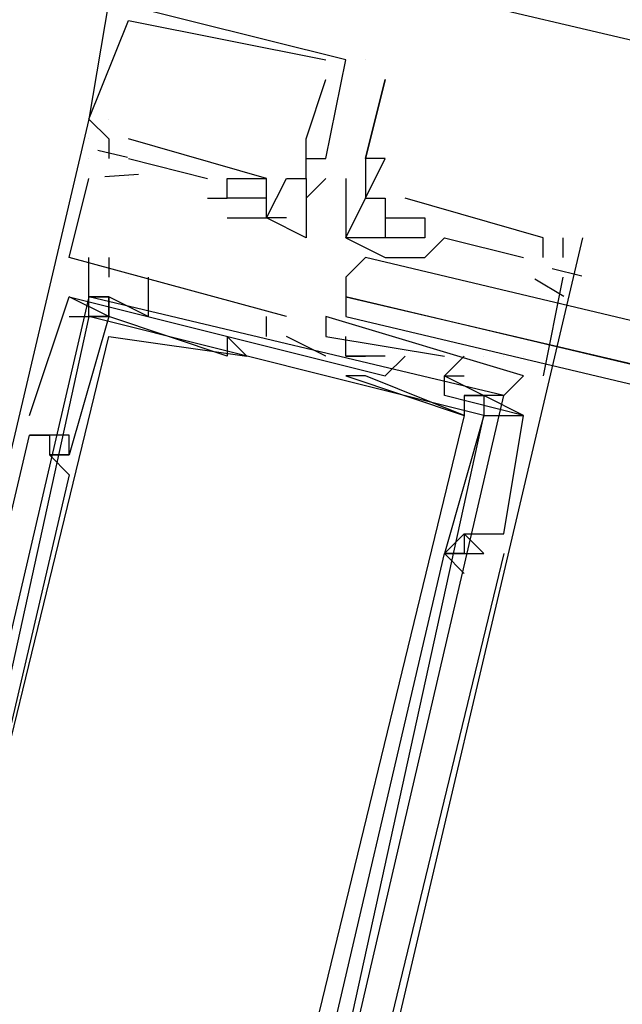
# Model space of a CAD drawing. Header units: feet. Extents: x -79 to 198, y -22 to 181.
# Tile 255 of 256: x 86.487 to 86.893, y 152.047 to 152.712. Entities that reach past the tile are written whole.
import ezdxf

# ---------------------------------------------------------------- set-up
doc = ezdxf.new("R2010")
doc.units = ezdxf.units.FT
doc.layers.add('A-LINEA', color=7, linetype='CONTINUOUS')

msp = doc.modelspace()

# ---------------------------------------------------------------- linework, layer by layer
at = {"layer": 'A-LINEA'}
for p, q in [((91.3067, 151.6578), (77.5733, 154.8978)), ((86.56, 152.7111), (86.56, 152.7111)), ((86.56, 152.7111), (86.56, 152.7111)), ((86.56, 152.7111), (86.56, 152.7111)), ((86.6933, 152.6844), (86.6933, 152.6844)), ((86.6933, 152.6844), (86.6933, 152.6844)), ((86.6933, 152.6844), (86.6933, 152.6844)), ((86.7067, 152.6844), (86.7067, 152.6844)), ((86.7067, 152.6844), (86.7067, 152.6844)), ((86.7067, 152.6844), (86.7067, 152.6844)), ((86.72, 152.6844), (86.72, 152.6844)), ((86.6933, 152.6711), (86.6933, 152.6711)), ((86.6933, 152.6711), (86.6933, 152.6711)), ((86.6933, 152.6711), (86.6933, 152.6711)), ((86.7333, 152.6711), (86.7333, 152.6711)), ((86.5333, 152.6444), (86.5333, 152.6444)), ((86.5333, 152.6444), (86.5333, 152.6444)), ((86.5333, 152.6444), (86.5333, 152.6444)), ((86.5333, 152.6444), (86.5333, 152.6444)), ((86.5333, 152.6444), (86.5333, 152.6444)), ((86.5333, 152.6444), (86.5333, 152.6444)), ((86.5333, 152.6444), (86.5333, 152.6444)), ((86.5333, 152.6444), (86.5333, 152.6444)), ((86.5333, 152.6444), (86.5333, 152.6444)), ((86.5467, 152.6444), (86.5467, 152.6444)), ((86.5467, 152.6444), (86.5467, 152.6444)), ((86.5467, 152.6444), (86.5467, 152.6444)), ((86.5467, 152.6444), (86.5467, 152.6444)), ((86.5467, 152.6444), (86.5467, 152.6444)), ((86.5467, 152.6444), (86.5467, 152.6444)), ((86.5333, 152.6311), (86.5333, 152.6311)), ((86.5333, 152.6311), (86.5333, 152.6311)), ((86.5333, 152.6311), (86.5333, 152.6311)), ((86.5333, 152.6311), (86.5333, 152.6311)), ((86.5333, 152.6311), (86.5333, 152.6311)), ((86.5333, 152.6311), (86.5333, 152.6311)), ((86.5333, 152.6311), (86.5333, 152.6311)), ((86.5333, 152.6311), (86.5333, 152.6311)), ((86.5333, 152.6311), (86.5333, 152.6311)), ((86.5467, 152.6311), (86.5467, 152.6311)), ((86.5467, 152.6311), (86.5467, 152.6311)), ((86.5467, 152.6311), (86.5467, 152.6311)), ((86.5467, 152.6311), (86.5467, 152.6311)), ((86.5467, 152.6311), (86.5467, 152.6311)), ((86.5467, 152.6311), (86.5467, 152.6311)), ((86.5467, 152.6311), (86.5467, 152.6311)), ((86.5467, 152.6311), (86.5467, 152.6311)), ((86.5467, 152.6311), (86.5467, 152.6311)), ((86.5467, 152.6311), (86.5467, 152.6311)), ((86.5467, 152.6311), (86.5467, 152.6311)), ((86.5467, 152.6311), (86.5467, 152.6311)), ((86.56, 152.6311), (86.56, 152.6311)), ((86.56, 152.6311), (86.56, 152.6311)), ((86.56, 152.6311), (86.56, 152.6311)), ((86.68, 152.6311), (86.68, 152.6311)), ((86.68, 152.6311), (86.68, 152.6311)), ((86.68, 152.6311), (86.68, 152.6311)), ((86.5333, 152.6178), (86.5333, 152.6178)), ((86.5333, 152.6178), (86.5333, 152.6178)), ((86.5333, 152.6178), (86.5333, 152.6178)), ((86.5394, 152.6235), (86.5594, 152.6187)), ((86.5394, 152.6235), (86.5594, 152.6187)), ((86.5394, 152.6235), (86.5594, 152.6187)), ((86.5467, 152.6178), (86.5467, 152.6178)), ((86.5467, 152.6178), (86.5467, 152.6178)), ((86.5467, 152.6178), (86.5467, 152.6178)), ((86.56, 152.6178), (86.6133, 152.6044)), ((86.56, 152.6178), (86.56, 152.6178)), ((86.56, 152.6178), (86.6133, 152.6044)), ((86.56, 152.6178), (86.56, 152.6178)), ((86.56, 152.6178), (86.6133, 152.6044)), ((86.56, 152.6178), (86.56, 152.6178)), ((86.68, 152.6178), (86.68, 152.6178)), ((86.68, 152.6178), (86.68, 152.6178)), ((86.68, 152.6178), (86.68, 152.6178)), ((86.68, 152.6178), (86.68, 152.6178)), ((86.68, 152.6178), (86.68, 152.6178)), ((86.68, 152.6178), (86.68, 152.6178)), ((86.6933, 152.6178), (86.6933, 152.6178)), ((86.6933, 152.6178), (86.6933, 152.6178)), ((86.6933, 152.6178), (86.6933, 152.6178)), ((86.6933, 152.6178), (86.6933, 152.6178)), ((86.6933, 152.6178), (86.6933, 152.6178)), ((86.6933, 152.6178), (86.6933, 152.6178)), ((86.72, 152.6178), (86.72, 152.6178)), ((86.72, 152.6178), (86.72, 152.6178)), ((86.72, 152.6178), (86.72, 152.6178)), ((86.7333, 152.6178), (86.7333, 152.6178)), ((86.5442, 152.6057), (86.5668, 152.6073)), ((86.5442, 152.6057), (86.5668, 152.6073)), ((86.5442, 152.6057), (86.5668, 152.6073)), ((86.5333, 152.6044), (86.5333, 152.6044)), ((86.5333, 152.6044), (86.5333, 152.6044)), ((86.5333, 152.6044), (86.5333, 152.6044)), ((86.56, 152.6044), (86.56, 152.6044)), ((86.56, 152.6044), (86.56, 152.6044)), ((86.56, 152.6044), (86.56, 152.6044)), ((86.6133, 152.6044), (86.6133, 152.6044)), ((86.6133, 152.6044), (86.6133, 152.6044)), ((86.6133, 152.6044), (86.6133, 152.6044)), ((86.6267, 152.6044), (86.6267, 152.6044)), ((86.6267, 152.6044), (86.6267, 152.6044)), ((86.6267, 152.6044), (86.6267, 152.6044)), ((86.64, 152.6044), (86.64, 152.6044)), ((86.64, 152.6044), (86.64, 152.6044)), ((86.64, 152.6044), (86.64, 152.6044)), ((86.6533, 152.6044), (86.6533, 152.6044)), ((86.6533, 152.6044), (86.6533, 152.6044)), ((86.6533, 152.6044), (86.6533, 152.6044)), ((86.6533, 152.6044), (86.6533, 152.6044)), ((86.6533, 152.6044), (86.6533, 152.6044)), ((86.6533, 152.6044), (86.6533, 152.6044)), ((86.6667, 152.6044), (86.6667, 152.6044)), ((86.6667, 152.6044), (86.6667, 152.6044)), ((86.6667, 152.6044), (86.6667, 152.6044)), ((86.6667, 152.6044), (86.6667, 152.6044)), ((86.6667, 152.6044), (86.6667, 152.6044)), ((86.6667, 152.6044), (86.6667, 152.6044)), ((86.68, 152.6044), (86.68, 152.6044)), ((86.68, 152.6044), (86.68, 152.6044)), ((86.68, 152.6044), (86.68, 152.6044)), ((86.68, 152.6044), (86.68, 152.6044)), ((86.68, 152.6044), (86.68, 152.6044)), ((86.68, 152.6044), (86.68, 152.6044)), ((86.68, 152.6044), (86.68, 152.6044)), ((86.68, 152.6044), (86.68, 152.6044)), ((86.68, 152.6044), (86.68, 152.6044)), ((86.6933, 152.6044), (86.6933, 152.6044)), ((86.6933, 152.6044), (86.6933, 152.6044)), ((86.6933, 152.6044), (86.6933, 152.6044)), ((86.7067, 152.6044), (86.7067, 152.6044)), ((86.72, 152.6044), (86.72, 152.6044)), ((86.72, 152.6044), (86.72, 152.6044)), ((86.72, 152.6044), (86.72, 152.6044)), ((86.72, 152.6044), (86.72, 152.6044)), ((86.6133, 152.5911), (86.6267, 152.5911)), ((86.6133, 152.5911), (86.6133, 152.5911)), ((86.6133, 152.5911), (86.6133, 152.5911)), ((86.6133, 152.5911), (86.6267, 152.5911)), ((86.6133, 152.5911), (86.6133, 152.5911)), ((86.6133, 152.5911), (86.6133, 152.5911)), ((86.6133, 152.5911), (86.6267, 152.5911)), ((86.6133, 152.5911), (86.6133, 152.5911)), ((86.6133, 152.5911), (86.6133, 152.5911)), ((86.6267, 152.5911), (86.6267, 152.5911)), ((86.6267, 152.5911), (86.6267, 152.5911)), ((86.6267, 152.5911), (86.6267, 152.5911)), ((86.6267, 152.5911), (86.6267, 152.5911)), ((86.6267, 152.5911), (86.6267, 152.5911)), ((86.6267, 152.5911), (86.6267, 152.5911)), ((86.64, 152.5911), (86.64, 152.5911)), ((86.64, 152.5911), (86.64, 152.5911)), ((86.64, 152.5911), (86.64, 152.5911)), ((86.6533, 152.5911), (86.6533, 152.5911)), ((86.6533, 152.5911), (86.6533, 152.5911)), ((86.6533, 152.5911), (86.6533, 152.5911)), ((86.6533, 152.5911), (86.6533, 152.5911)), ((86.6533, 152.5911), (86.6533, 152.5911)), ((86.6533, 152.5911), (86.6533, 152.5911)), ((86.68, 152.5911), (86.68, 152.5911)), ((86.68, 152.5911), (86.68, 152.5911)), ((86.68, 152.5911), (86.68, 152.5911)), ((86.72, 152.5911), (86.72, 152.5911)), ((86.72, 152.5911), (86.72, 152.5911)), ((86.72, 152.5911), (86.72, 152.5911)), ((86.72, 152.5911), (86.72, 152.5911)), ((86.7333, 152.5911), (86.7333, 152.5911)), ((86.7333, 152.5911), (86.7333, 152.5911)), ((86.7333, 152.5911), (86.7333, 152.5911)), ((86.7333, 152.5911), (86.7333, 152.5911)), ((86.7333, 152.5911), (86.7333, 152.5911)), ((86.7333, 152.5911), (86.7333, 152.5911)), ((86.7467, 152.5911), (86.7467, 152.5911)), ((86.7467, 152.5911), (86.7467, 152.5911)), ((86.7467, 152.5911), (86.7467, 152.5911)), ((86.6267, 152.5778), (86.6267, 152.5778)), ((86.6267, 152.5778), (86.6267, 152.5778)), ((86.6267, 152.5778), (86.6267, 152.5778)), ((86.6533, 152.5778), (86.6533, 152.5778)), ((86.6533, 152.5778), (86.6533, 152.5778)), ((86.6533, 152.5778), (86.6533, 152.5778)), ((86.6533, 152.5778), (86.6533, 152.5778)), ((86.6533, 152.5778), (86.6533, 152.5778)), ((86.6533, 152.5778), (86.6533, 152.5778)), ((86.6533, 152.5778), (86.6533, 152.5778)), ((86.6533, 152.5778), (86.6533, 152.5778)), ((86.6533, 152.5778), (86.6533, 152.5778)), ((86.6667, 152.5778), (86.6667, 152.5778)), ((86.6667, 152.5778), (86.6667, 152.5778)), ((86.6667, 152.5778), (86.6667, 152.5778)), ((86.68, 152.5778), (86.68, 152.5778)), ((86.68, 152.5778), (86.68, 152.5778)), ((86.68, 152.5778), (86.68, 152.5778)), ((86.68, 152.5778), (86.68, 152.5778)), ((86.68, 152.5778), (86.68, 152.5778)), ((86.68, 152.5778), (86.68, 152.5778)), ((86.7067, 152.5778), (86.7067, 152.5778)), ((86.7333, 152.5778), (86.7333, 152.5778)), ((86.7333, 152.5778), (86.7333, 152.5778)), ((86.7333, 152.5778), (86.7333, 152.5778)), ((86.7333, 152.5778), (86.7333, 152.5778)), ((86.7467, 152.5778), (86.7467, 152.5778)), ((86.7467, 152.5778), (86.7467, 152.5778)), ((86.7467, 152.5778), (86.7467, 152.5778)), ((86.76, 152.5778), (86.76, 152.5778)), ((86.76, 152.5778), (86.76, 152.5778)), ((86.76, 152.5778), (86.76, 152.5778)), ((86.68, 152.5644), (86.68, 152.5644)), ((86.68, 152.5644), (86.68, 152.5644)), ((86.68, 152.5644), (86.68, 152.5644)), ((86.7067, 152.5644), (86.7067, 152.5644)), ((86.7067, 152.5644), (86.7067, 152.5644)), ((86.72, 152.5644), (86.72, 152.5644)), ((86.7333, 152.5644), (86.7333, 152.5644)), ((86.7333, 152.5644), (86.7333, 152.5644)), ((86.7333, 152.5644), (86.7333, 152.5644)), ((86.7333, 152.5644), (86.7333, 152.5644)), ((86.7333, 152.5644), (86.7333, 152.5644)), ((86.7467, 152.5644), (86.7467, 152.5644)), ((86.7467, 152.5644), (86.7467, 152.5644)), ((86.7467, 152.5644), (86.7467, 152.5644)), ((86.76, 152.5644), (86.76, 152.5644)), ((86.76, 152.5644), (86.76, 152.5644)), ((86.76, 152.5644), (86.76, 152.5644)), ((86.7733, 152.5644), (86.7733, 152.5644)), ((86.7733, 152.5644), (86.7733, 152.5644)), ((86.7733, 152.5644), (86.7733, 152.5644)), ((86.84, 152.5644), (86.84, 152.5644)), ((86.84, 152.5644), (86.84, 152.5644)), ((86.84, 152.5644), (86.84, 152.5644)), ((86.84, 152.5644), (86.84, 152.5644)), ((86.84, 152.5644), (86.84, 152.5644)), ((86.84, 152.5644), (86.84, 152.5644)), ((86.8533, 152.5644), (86.8533, 152.5511)), ((86.8533, 152.5644), (86.8533, 152.5644)), ((86.8533, 152.5644), (86.8533, 152.5644)), ((86.8533, 152.5644), (86.8533, 152.5511)), ((86.8533, 152.5644), (86.8533, 152.5644)), ((86.8533, 152.5644), (86.8533, 152.5644)), ((86.8533, 152.5644), (86.8533, 152.5511)), ((86.8533, 152.5644), (86.8533, 152.5644)), ((86.8533, 152.5644), (86.8533, 152.5644)), ((86.8667, 152.5644), (86.8667, 152.5644)), ((86.8667, 152.5644), (86.8667, 152.5644)), ((86.8667, 152.5644), (86.8667, 152.5644)), ((86.52, 152.5511), (86.52, 152.5511)), ((86.52, 152.5511), (86.52, 152.5511)), ((86.52, 152.5511), (86.52, 152.5511)), ((86.7333, 152.5511), (86.7333, 152.5511)), ((86.7333, 152.5511), (86.7333, 152.5511)), ((86.7333, 152.5511), (86.7333, 152.5511)), ((86.7333, 152.5511), (86.7333, 152.5511)), ((86.76, 152.5511), (86.76, 152.5511)), ((86.76, 152.5511), (86.76, 152.5511)), ((86.76, 152.5511), (86.76, 152.5511)), ((86.8267, 152.5511), (86.8267, 152.5511)), ((86.8267, 152.5511), (86.8267, 152.5511)), ((86.8267, 152.5511), (86.8267, 152.5511)), ((86.84, 152.5511), (86.84, 152.5511)), ((86.84, 152.5511), (86.84, 152.5511)), ((86.84, 152.5511), (86.84, 152.5511)), ((86.8533, 152.5511), (86.8533, 152.5511)), ((86.8533, 152.5511), (86.8533, 152.5511)), ((86.8533, 152.5511), (86.8533, 152.5511)), ((86.846, 152.5435), (86.866, 152.5387)), ((86.846, 152.5435), (86.866, 152.5387)), ((86.846, 152.5435), (86.866, 152.5387)), ((86.56, 152.5378), (86.56, 152.5378)), ((86.56, 152.5378), (86.56, 152.5378)), ((86.8343, 152.5366), (86.8538, 152.525)), ((86.8343, 152.5366), (86.8538, 152.525)), ((86.8343, 152.5366), (86.8538, 152.525)), ((86.8533, 152.5378), (86.84, 152.4711)), ((86.8533, 152.5378), (86.84, 152.4711)), ((86.8533, 152.5378), (86.84, 152.4711)), ((86.8533, 152.5378), (86.8533, 152.5378)), ((86.8533, 152.5378), (86.8533, 152.5378)), ((86.8533, 152.5378), (86.8533, 152.5378)), ((86.52, 152.5244), (86.52, 152.5244)), ((86.52, 152.5244), (86.52, 152.5244)), ((86.52, 152.5244), (86.52, 152.5244)), ((86.52, 152.5244), (86.52, 152.5244)), ((86.52, 152.5244), (86.52, 152.5244)), ((86.52, 152.5244), (86.52, 152.5244)), ((86.52, 152.5111), (86.52, 152.5111)), ((86.52, 152.5111), (86.52, 152.5111)), ((86.52, 152.5111), (86.52, 152.5111)), ((86.5467, 152.5111), (86.5467, 152.5111)), ((86.5467, 152.5111), (86.5467, 152.5111)), ((86.5467, 152.5111), (86.5467, 152.5111)), ((86.5467, 152.5111), (86.5467, 152.5111)), ((86.5467, 152.5111), (86.5467, 152.5111)), ((86.5467, 152.5111), (86.5467, 152.5111)), ((86.6533, 152.4978), (86.6533, 152.5111)), ((86.6533, 152.5111), (86.6533, 152.5111)), ((86.6533, 152.4978), (86.6533, 152.5111)), ((86.6533, 152.5111), (86.6533, 152.5111)), ((86.6533, 152.4978), (86.6533, 152.5111)), ((86.6533, 152.5111), (86.6533, 152.5111)), ((86.6667, 152.5111), (86.6667, 152.5111)), ((86.6667, 152.5111), (86.6667, 152.5111)), ((86.6667, 152.5111), (86.6667, 152.5111)), ((86.6933, 152.5111), (86.6933, 152.5111)), ((86.6933, 152.5111), (86.6933, 152.5111)), ((86.6933, 152.5111), (86.6933, 152.5111)), ((86.5467, 152.4978), (86.5467, 152.4978)), ((86.5467, 152.4978), (86.5467, 152.4978)), ((86.5467, 152.4978), (86.5467, 152.4978)), ((86.6267, 152.4978), (86.6267, 152.4978)), ((86.6267, 152.4978), (86.6267, 152.4978)), ((86.6267, 152.4978), (86.6267, 152.4978)), ((86.6533, 152.4978), (86.6533, 152.4978)), ((86.6533, 152.4978), (86.6533, 152.4978)), ((86.6533, 152.4978), (86.6533, 152.4978)), ((86.6933, 152.4844), (86.6667, 152.4978)), ((86.6667, 152.4978), (86.6667, 152.4978)), ((86.6933, 152.4844), (86.6667, 152.4978)), ((86.6667, 152.4978), (86.6667, 152.4978)), ((86.6933, 152.4844), (86.6667, 152.4978)), ((86.6667, 152.4978), (86.6667, 152.4978)), ((86.6933, 152.4978), (86.6933, 152.4978)), ((86.6933, 152.4978), (86.6933, 152.4978)), ((86.6933, 152.4978), (86.6933, 152.4978)), ((86.7067, 152.4978), (86.7067, 152.4978)), ((86.7067, 152.4978), (86.7067, 152.4978)), ((86.7067, 152.4978), (86.7067, 152.4978)), ((86.6267, 152.4844), (86.6267, 152.4844)), ((86.6267, 152.4844), (86.6267, 152.4844)), ((86.6267, 152.4844), (86.6267, 152.4844)), ((86.64, 152.4844), (86.64, 152.4844)), ((86.64, 152.4844), (86.64, 152.4844)), ((86.64, 152.4844), (86.64, 152.4844)), ((86.6933, 152.4844), (86.6933, 152.4844)), ((86.6933, 152.4844), (86.6933, 152.4844)), ((86.6933, 152.4844), (86.6933, 152.4844)), ((86.7067, 152.4844), (86.7067, 152.4844)), ((86.7067, 152.4844), (86.7067, 152.4844)), ((86.7067, 152.4844), (86.7067, 152.4844)), ((86.7067, 152.4844), (86.7067, 152.4844)), ((86.7067, 152.4844), (86.7067, 152.4844)), ((86.7067, 152.4844), (86.7067, 152.4844)), ((86.72, 152.4844), (86.72, 152.4844)), ((86.72, 152.4844), (86.72, 152.4844)), ((86.72, 152.4844), (86.72, 152.4844)), ((86.7333, 152.4844), (86.7333, 152.4844)), ((86.7333, 152.4844), (86.7333, 152.4844)), ((86.7333, 152.4844), (86.7333, 152.4844)), ((86.7467, 152.4844), (86.7467, 152.4844)), ((86.7467, 152.4844), (86.7467, 152.4844)), ((86.7467, 152.4844), (86.7467, 152.4844)), ((86.7733, 152.4844), (86.7733, 152.4844)), ((86.7733, 152.4844), (86.7733, 152.4844)), ((86.7733, 152.4844), (86.7733, 152.4844)), ((86.8, 152.4844), (86.8, 152.4844)), ((86.8267, 152.4844), (86.8267, 152.4844)), ((86.7067, 152.4711), (86.7067, 152.4711)), ((86.7067, 152.4711), (86.7067, 152.4711)), ((86.7067, 152.4711), (86.7067, 152.4711)), ((86.72, 152.4711), (86.72, 152.4711)), ((86.72, 152.4711), (86.72, 152.4711)), ((86.72, 152.4711), (86.72, 152.4711)), ((86.7333, 152.4711), (86.7333, 152.4711)), ((86.7333, 152.4711), (86.7333, 152.4711)), ((86.7333, 152.4711), (86.7333, 152.4711)), ((86.7733, 152.4711), (86.7733, 152.4711)), ((86.7733, 152.4711), (86.7733, 152.4711)), ((86.7733, 152.4711), (86.7733, 152.4711)), ((86.7733, 152.4711), (86.7733, 152.4711)), ((86.7733, 152.4711), (86.7733, 152.4711)), ((86.7733, 152.4711), (86.7733, 152.4711)), ((86.7867, 152.4711), (86.7867, 152.4711)), ((86.7867, 152.4711), (86.7867, 152.4711)), ((86.7867, 152.4711), (86.7867, 152.4711)), ((86.8267, 152.4711), (86.8267, 152.4711)), ((86.8267, 152.4711), (86.8267, 152.4711)), ((86.8267, 152.4711), (86.8267, 152.4711)), ((86.84, 152.4711), (86.84, 152.4711)), ((86.84, 152.4711), (86.84, 152.4711)), ((86.84, 152.4711), (86.84, 152.4711)), ((86.7733, 152.4578), (86.7733, 152.4578)), ((86.7733, 152.4578), (86.7733, 152.4578)), ((86.7733, 152.4578), (86.7733, 152.4578)), ((86.7867, 152.4578), (86.7867, 152.4578)), ((86.7867, 152.4578), (86.7867, 152.4578)), ((86.7867, 152.4578), (86.7867, 152.4578)), ((86.8, 152.4578), (86.8, 152.4578)), ((86.8, 152.4578), (86.8, 152.4578)), ((86.8, 152.4578), (86.8, 152.4578)), ((86.4933, 152.4444), (86.4933, 152.4444)), ((86.4933, 152.4444), (86.4933, 152.4444)), ((86.4933, 152.4444), (86.4933, 152.4444)), ((86.7867, 152.4444), (86.7867, 152.4444)), ((86.7867, 152.4444), (86.7867, 152.4444)), ((86.7867, 152.4444), (86.7867, 152.4444)), ((86.7867, 152.4444), (86.7867, 152.4444)), ((86.7867, 152.4444), (86.7867, 152.4444)), ((86.7867, 152.4444), (86.7867, 152.4444)), ((86.8, 152.4444), (86.8, 152.4444)), ((86.8, 152.4444), (86.8, 152.4444)), ((86.8, 152.4444), (86.8, 152.4444)), ((86.8267, 152.4444), (86.8267, 152.4444)), ((86.8267, 152.4444), (86.8267, 152.4444)), ((86.8267, 152.4444), (86.8267, 152.4444)), ((86.8267, 152.4444), (86.8267, 152.4444)), ((86.8267, 152.4444), (86.8267, 152.4444)), ((86.8267, 152.4444), (86.8267, 152.4444)), ((86.8267, 152.4444), (86.8267, 152.4444)), ((86.8267, 152.4444), (86.8267, 152.4444)), ((86.8267, 152.4444), (86.8267, 152.4444)), ((86.4933, 152.4311), (86.4933, 152.4311)), ((86.4933, 152.4311), (86.4933, 152.4311)), ((86.4933, 152.4311), (86.4933, 152.4311)), ((86.4933, 152.4311), (86.4933, 152.4311)), ((86.4933, 152.4311), (86.4933, 152.4311)), ((86.4933, 152.4311), (86.4933, 152.4311)), ((86.5067, 152.4311), (86.5067, 152.4311)), ((86.5067, 152.4311), (86.5067, 152.4311)), ((86.5067, 152.4311), (86.5067, 152.4311)), ((86.5067, 152.4311), (86.5067, 152.4311)), ((86.5067, 152.4311), (86.5067, 152.4311)), ((86.5067, 152.4311), (86.5067, 152.4311)), ((86.52, 152.4311), (86.52, 152.4311)), ((86.52, 152.4311), (86.52, 152.4311)), ((86.52, 152.4311), (86.52, 152.4311)), ((86.5067, 152.4178), (86.5067, 152.4178)), ((86.5067, 152.4178), (86.5067, 152.4178)), ((86.5067, 152.4178), (86.5067, 152.4178)), ((86.5067, 152.4178), (86.5067, 152.4178)), ((86.5067, 152.4178), (86.5067, 152.4178)), ((86.5067, 152.4178), (86.5067, 152.4178)), ((86.5067, 152.4178), (86.5067, 152.4178)), ((86.5067, 152.4178), (86.5067, 152.4178)), ((86.5067, 152.4178), (86.5067, 152.4178)), ((86.52, 152.4178), (86.52, 152.4178)), ((86.52, 152.4178), (86.52, 152.4178)), ((86.52, 152.4178), (86.52, 152.4178)), ((86.52, 152.4178), (86.52, 152.4178)), ((86.52, 152.4178), (86.52, 152.4178)), ((86.52, 152.4178), (86.52, 152.4178)), ((86.52, 152.4044), (86.52, 152.4044)), ((86.52, 152.4044), (86.52, 152.4044)), ((86.52, 152.4044), (86.52, 152.4044)), ((86.7867, 152.3644), (86.7867, 152.3644)), ((86.7867, 152.3644), (86.7867, 152.3644)), ((86.7867, 152.3644), (86.7867, 152.3644)), ((86.7867, 152.3644), (86.7867, 152.3644)), ((86.7867, 152.3644), (86.7867, 152.3644)), ((86.7867, 152.3644), (86.7867, 152.3644)), ((86.7867, 152.3644), (86.7867, 152.3644)), ((86.7867, 152.3644), (86.7867, 152.3644)), ((86.7867, 152.3644), (86.7867, 152.3644)), ((86.8133, 152.3644), (86.8133, 152.3644)), ((86.8133, 152.3644), (86.8133, 152.3644)), ((86.8133, 152.3644), (86.8133, 152.3644)), ((86.8133, 152.3511), (86.7067, 151.9111)), ((86.8133, 152.3511), (86.7067, 151.9111)), ((86.8133, 152.3511), (86.7067, 151.9111)), ((86.7733, 152.3511), (86.7733, 152.3511)), ((86.7733, 152.3511), (86.7733, 152.3511)), ((86.7733, 152.3511), (86.7733, 152.3511)), ((86.7733, 152.3511), (86.7733, 152.3511)), ((86.7733, 152.3511), (86.7733, 152.3511)), ((86.7733, 152.3511), (86.7733, 152.3511)), ((86.7733, 152.3511), (86.7733, 152.3511)), ((86.7733, 152.3511), (86.7733, 152.3511)), ((86.7733, 152.3511), (86.7733, 152.3511)), ((86.7867, 152.3511), (86.7867, 152.3511)), ((86.7867, 152.3511), (86.7867, 152.3511)), ((86.7867, 152.3511), (86.7867, 152.3511)), ((86.7867, 152.3511), (86.7867, 152.3511)), ((86.7867, 152.3511), (86.7867, 152.3511)), ((86.7867, 152.3511), (86.7867, 152.3511)), ((86.7867, 152.3511), (86.7867, 152.3511)), ((86.7867, 152.3511), (86.7867, 152.3511)), ((86.7867, 152.3511), (86.7867, 152.3511)), ((86.8, 152.3511), (86.8, 152.3511)), ((86.8, 152.3511), (86.8, 152.3511)), ((86.8, 152.3511), (86.8, 152.3511)), ((86.8, 152.3511), (86.8, 152.3511)), ((86.8, 152.3511), (86.8, 152.3511)), ((86.8, 152.3511), (86.8, 152.3511)), ((86.8133, 152.3511), (86.8133, 152.3511)), ((86.8133, 152.3511), (86.8133, 152.3511)), ((86.8133, 152.3511), (86.8133, 152.3511)), ((86.7867, 152.3378), (86.7867, 152.3378)), ((86.7867, 152.3378), (86.7867, 152.3378)), ((86.7867, 152.3378), (86.7867, 152.3378))]:
    msp.add_line(p, q, dxfattribs=at)
for points in [[(86.68, 152.6044), (86.68, 152.6178), (86.6933, 152.6178), (86.7067, 152.6844), (86.5467, 152.7244), (86.5467, 152.7244), (86.5333, 152.6444), (86.5467, 152.6311)], [(86.68, 152.6044), (86.68, 152.6178), (86.6933, 152.6178), (86.7067, 152.6844), (86.5467, 152.7244), (86.5467, 152.7244), (86.5333, 152.6444), (86.5467, 152.6311)], [(86.68, 152.6044), (86.68, 152.6178), (86.6933, 152.6178), (86.7067, 152.6844), (86.5467, 152.7244), (86.5467, 152.7244), (86.5333, 152.6444), (86.5467, 152.6311)], [(86.5333, 152.6444), (86.56, 152.7111), (86.56, 152.7111), (86.6933, 152.6844)], [(86.5333, 152.6444), (86.56, 152.7111), (86.56, 152.7111), (86.6933, 152.6844)], [(86.5333, 152.6444), (86.56, 152.7111), (86.56, 152.7111), (86.6933, 152.6844)], [(86.68, 152.6044), (86.68, 152.6311), (86.68, 152.6311), (86.68, 152.6311), (86.68, 152.6311), (86.6933, 152.6711), (86.6933, 152.6711)], [(86.68, 152.6044), (86.68, 152.6311), (86.68, 152.6311), (86.68, 152.6311), (86.68, 152.6311), (86.6933, 152.6711), (86.6933, 152.6711)], [(86.68, 152.6044), (86.68, 152.6311), (86.68, 152.6311), (86.68, 152.6311), (86.68, 152.6311), (86.6933, 152.6711), (86.6933, 152.6711)], [(86.72, 152.5911), (86.7333, 152.6178), (86.7333, 152.6178), (86.72, 152.6178), (86.72, 152.6178), (86.7333, 152.6711), (86.7333, 152.6711), (86.72, 152.6178), (86.72, 152.6044), (86.72, 152.5911)], [(86.5333, 152.6444), (86.3733, 151.9644), (86.52, 151.9244), (86.5333, 151.9511), (86.6133, 151.9244), (86.6133, 151.9511), (86.6, 151.9511)], [(86.5333, 152.6444), (86.3733, 151.9644), (86.52, 151.9244), (86.5333, 151.9511), (86.6133, 151.9244), (86.6133, 151.9511), (86.6, 151.9511)], [(86.5333, 152.6444), (86.3733, 151.9644), (86.52, 151.9244), (86.5333, 151.9511), (86.6133, 151.9244), (86.6133, 151.9511), (86.6, 151.9511)], [(86.5467, 152.6311), (86.5467, 152.6311), (86.5467, 152.6178)], [(86.5467, 152.6311), (86.5467, 152.6311), (86.5467, 152.6178)], [(86.5467, 152.6311), (86.5467, 152.6311), (86.5467, 152.6178)], [(86.6267, 152.5778), (86.6533, 152.5778), (86.6533, 152.5911), (86.64, 152.5911), (86.6267, 152.5911), (86.6267, 152.6044), (86.64, 152.6044), (86.6533, 152.6044), (86.56, 152.6311)], [(86.6267, 152.5778), (86.6533, 152.5778), (86.6533, 152.5911), (86.64, 152.5911), (86.6267, 152.5911), (86.6267, 152.6044), (86.64, 152.6044), (86.6533, 152.6044), (86.56, 152.6311)], [(86.6267, 152.5778), (86.6533, 152.5778), (86.6533, 152.5911), (86.64, 152.5911), (86.6267, 152.5911), (86.6267, 152.6044), (86.64, 152.6044), (86.6533, 152.6044), (86.56, 152.6311)], [(86.6667, 152.5111), (86.52, 152.5511), (86.5333, 152.6044)], [(86.6667, 152.5111), (86.52, 152.5511), (86.5333, 152.6044)], [(86.6667, 152.5111), (86.52, 152.5511), (86.5333, 152.6044)], [(86.6667, 152.5778), (86.6533, 152.5778), (86.6667, 152.6044), (86.68, 152.6044), (86.68, 152.5778)], [(86.6533, 152.5911), (86.6533, 152.6044), (86.6533, 152.6044), (86.6533, 152.6044)], [(86.6933, 152.6044), (86.68, 152.5911), (86.68, 152.5778), (86.68, 152.5644), (86.6533, 152.5778), (86.6533, 152.5778), (86.6533, 152.5778), (86.6533, 152.5778)], [(86.6667, 152.5778), (86.6533, 152.5778), (86.6667, 152.6044), (86.68, 152.6044), (86.68, 152.5778)], [(86.6533, 152.5911), (86.6533, 152.6044), (86.6533, 152.6044), (86.6533, 152.6044)], [(86.6933, 152.6044), (86.68, 152.5911), (86.68, 152.5778), (86.68, 152.5644), (86.6533, 152.5778), (86.6533, 152.5778), (86.6533, 152.5778), (86.6533, 152.5778)], [(86.6667, 152.5778), (86.6533, 152.5778), (86.6667, 152.6044), (86.68, 152.6044), (86.68, 152.5778)], [(86.6533, 152.5911), (86.6533, 152.6044), (86.6533, 152.6044), (86.6533, 152.6044)], [(86.6933, 152.6044), (86.68, 152.5911), (86.68, 152.5778), (86.68, 152.5644), (86.6533, 152.5778), (86.6533, 152.5778), (86.6533, 152.5778), (86.6533, 152.5778)], [(86.6667, 152.6044), (86.6667, 152.6044), (86.6667, 152.6044)], [(86.6667, 152.6044), (86.6667, 152.6044), (86.6667, 152.6044)], [(86.6667, 152.6044), (86.6667, 152.6044), (86.6667, 152.6044)], [(86.7067, 152.6044), (86.7067, 152.5778), (86.7067, 152.5644), (86.7333, 152.5511)], [(86.7333, 152.5911), (86.7333, 152.5644), (86.7067, 152.5644)], [(86.7067, 152.5644), (86.72, 152.5911), (86.7333, 152.5911)], [(86.72, 152.5911), (86.72, 152.5911), (86.7333, 152.5911), (86.7333, 152.5778), (86.7333, 152.5778), (86.7333, 152.5644), (86.7333, 152.5644), (86.7333, 152.5644), (86.7333, 152.5644), (86.7333, 152.5644)], [(86.7333, 152.5911), (86.7333, 152.5778), (86.7467, 152.5778), (86.76, 152.5778), (86.76, 152.5644), (86.7467, 152.5644), (86.7333, 152.5644)], [(86.7333, 152.5911), (86.7333, 152.5778), (86.7467, 152.5778), (86.76, 152.5778), (86.76, 152.5644), (86.7467, 152.5644), (86.7333, 152.5644)], [(86.7333, 152.5911), (86.7333, 152.5778), (86.7467, 152.5778), (86.76, 152.5778), (86.76, 152.5644), (86.7467, 152.5644), (86.7333, 152.5644)], [(86.84, 152.5511), (86.84, 152.5644), (86.7467, 152.5911)], [(86.84, 152.5511), (86.84, 152.5644), (86.7467, 152.5911)], [(86.84, 152.5511), (86.84, 152.5644), (86.7467, 152.5911)], [(86.56, 151.9378), (86.5467, 151.9244), (86.7067, 151.8844), (86.8667, 152.5644)], [(86.56, 151.9378), (86.5467, 151.9244), (86.7067, 151.8844), (86.8667, 152.5644)], [(86.56, 151.9378), (86.5467, 151.9244), (86.7067, 151.8844), (86.8667, 152.5644)], [(86.7333, 152.5511), (86.76, 152.5511), (86.7733, 152.5644), (86.8267, 152.5511)], [(86.7333, 152.5511), (86.76, 152.5511), (86.7733, 152.5644), (86.8267, 152.5511)], [(86.7333, 152.5511), (86.76, 152.5511), (86.7733, 152.5644), (86.8267, 152.5511)], [(86.5733, 152.5378), (86.5733, 152.5378), (86.5733, 152.5378), (86.5733, 152.5111), (86.5733, 152.5111), (86.5467, 152.5244), (86.5467, 152.5244), (86.5467, 152.5111), (86.5467, 152.5111), (86.5467, 152.5111), (86.5467, 152.5111), (86.5467, 152.5111), (86.5333, 152.5111), (86.5333, 152.5244), (86.5467, 152.5244), (86.5467, 152.5244), (86.5467, 152.5244), (86.5333, 152.5244), (86.5333, 152.5244), (86.5333, 152.5511), (86.5333, 152.5511), (86.5333, 152.5511)], [(86.5467, 152.5511), (86.5467, 152.5511), (86.5467, 152.5378)], [(91.0933, 151.5111), (86.72, 152.5511), (86.7067, 152.5378), (86.7067, 152.5244), (91.0933, 151.4978), (91.0933, 151.5111)], [(86.3867, 151.9778), (86.4, 151.9778), (86.4133, 152.0044), (86.5067, 151.9778), (86.52, 151.9778), (86.4267, 152.0044), (86.5467, 152.4978), (86.64, 152.4844), (86.64, 152.4844), (86.6267, 152.4978), (86.6267, 152.4844), (86.5467, 152.5111), (86.52, 152.5244)], [(86.3867, 151.9778), (86.4, 151.9778), (86.4133, 152.0044), (86.5067, 151.9778), (86.52, 151.9778), (86.4267, 152.0044), (86.5467, 152.4978), (86.64, 152.4844), (86.64, 152.4844), (86.6267, 152.4978), (86.6267, 152.4844), (86.5467, 152.5111), (86.52, 152.5244)], [(86.3867, 151.9778), (86.4, 151.9778), (86.4133, 152.0044), (86.5067, 151.9778), (86.52, 151.9778), (86.4267, 152.0044), (86.5467, 152.4978), (86.64, 152.4844), (86.64, 152.4844), (86.6267, 152.4978), (86.6267, 152.4844), (86.5467, 152.5111), (86.52, 152.5244)], [(86.4, 151.9511), (86.68, 151.8844), (86.8133, 152.4578), (86.5333, 152.5244), (86.4, 151.9511)], [(86.4933, 152.4444), (86.52, 152.5244), (86.7333, 152.4711), (86.7467, 152.4844)], [(86.4933, 152.4444), (86.52, 152.5244), (86.7333, 152.4711), (86.7467, 152.4844)], [(86.4933, 152.4444), (86.52, 152.5244), (86.7333, 152.4711), (86.7467, 152.4844)], [(91.0933, 151.4844), (86.7067, 152.5244), (86.7067, 152.5111), (91.0933, 151.4711), (91.0933, 151.4844)], [(86.4133, 151.9644), (86.68, 151.8978), (86.8, 152.4444), (86.5333, 152.5111), (86.4133, 151.9644)], [(86.52, 152.5111), (86.5467, 152.5111), (86.52, 152.4178), (86.5067, 152.4178)], [(86.52, 152.5111), (86.5467, 152.5111), (86.52, 152.4178), (86.5067, 152.4178)], [(86.52, 152.5111), (86.5467, 152.5111), (86.52, 152.4178), (86.5067, 152.4178)], [(86.8267, 152.4711), (86.6933, 152.5111), (86.6933, 152.4978), (86.7733, 152.4844)], [(86.8267, 152.4711), (86.6933, 152.5111), (86.6933, 152.4978), (86.7733, 152.4844)], [(86.8267, 152.4711), (86.6933, 152.5111), (86.6933, 152.4978), (86.7733, 152.4844)], [(86.7067, 152.4844), (86.7067, 152.4844), (86.7067, 152.4978)], [(86.7067, 152.4844), (86.7067, 152.4844), (86.7067, 152.4978)], [(86.7067, 152.4844), (86.7067, 152.4844), (86.7067, 152.4978)], [(86.7333, 152.4844), (86.7067, 152.4844), (86.72, 152.4844)], [(86.7333, 152.4844), (86.7067, 152.4844), (86.72, 152.4844)], [(86.7333, 152.4844), (86.7067, 152.4844), (86.72, 152.4844)], [(86.7867, 152.4844), (86.7867, 152.4844), (86.7867, 152.4844), (86.7733, 152.4711), (86.7733, 152.4711), (86.8, 152.4578), (86.8, 152.4578), (86.8, 152.4578), (86.7867, 152.4578), (86.7867, 152.4578), (86.8, 152.4578), (86.8, 152.4578)], [(86.8, 152.4844), (86.8, 152.4844), (86.8, 152.4844)], [(86.8133, 152.4844), (86.8133, 152.4844), (86.8133, 152.4844)], [(86.7867, 152.4578), (86.7867, 152.4444), (86.72, 152.4711), (86.7067, 152.4711), (86.7067, 152.4711), (86.7867, 152.4444), (86.6667, 151.9511), (86.5867, 151.9644), (86.5867, 151.9511), (86.6, 151.9644)], [(86.7867, 152.4578), (86.7867, 152.4444), (86.72, 152.4711), (86.7067, 152.4711), (86.7067, 152.4711), (86.7867, 152.4444), (86.6667, 151.9511), (86.5867, 151.9644), (86.5867, 151.9511), (86.6, 151.9644)], [(86.7867, 152.4578), (86.7867, 152.4444), (86.72, 152.4711), (86.7067, 152.4711), (86.7067, 152.4711), (86.7867, 152.4444), (86.6667, 151.9511), (86.5867, 151.9644), (86.5867, 151.9511), (86.6, 151.9644)], [(86.8, 152.3511), (86.7867, 152.3644), (86.7867, 152.3511), (86.7733, 152.3511), (86.7867, 152.3644), (86.8133, 152.3644), (86.8267, 152.4444), (86.7733, 152.4578), (86.7733, 152.4711), (86.7867, 152.4711)], [(86.8, 152.3511), (86.7867, 152.3644), (86.7867, 152.3511), (86.7733, 152.3511), (86.7867, 152.3644), (86.8133, 152.3644), (86.8267, 152.4444), (86.7733, 152.4578), (86.7733, 152.4711), (86.7867, 152.4711)], [(86.8, 152.3511), (86.7867, 152.3644), (86.7867, 152.3511), (86.7733, 152.3511), (86.7867, 152.3644), (86.8133, 152.3644), (86.8267, 152.4444), (86.7733, 152.4578), (86.7733, 152.4711), (86.7867, 152.4711)], [(86.8267, 152.4711), (86.8133, 152.4578), (86.8133, 152.4578), (86.8, 152.4578), (86.8, 152.4578), (86.8, 152.4578), (86.8, 152.4578), (86.8, 152.4578), (86.8, 152.4444)], [(86.8, 152.4444), (86.8267, 152.4444), (86.8, 152.4578)], [(86.8, 152.4444), (86.8267, 152.4444), (86.8, 152.4578)], [(86.8, 152.4444), (86.8267, 152.4444), (86.8, 152.4578)], [(86.8, 152.4444), (86.7733, 152.3511), (86.7867, 152.3511), (86.7867, 152.3511), (86.8, 152.3511), (86.7867, 152.3644)], [(86.8, 152.4444), (86.7733, 152.3511), (86.7867, 152.3511), (86.7867, 152.3511), (86.8, 152.3511), (86.7867, 152.3644)], [(86.8, 152.4444), (86.7733, 152.3511), (86.7867, 152.3511), (86.7867, 152.3511), (86.8, 152.3511), (86.7867, 152.3644)], [(86.5067, 152.4311), (86.5067, 152.4311), (86.5067, 152.4178), (86.52, 152.4044), (86.4267, 152.0044), (86.4, 152.0044), (86.4, 151.9778), (86.3867, 151.9911)], [(86.6, 151.9378), (86.52, 151.9644), (86.52, 151.9511), (86.4133, 151.9778), (86.4133, 151.9911), (86.4, 151.9778), (86.3867, 151.9778), (86.4933, 152.4311), (86.5067, 152.4311)], [(86.5067, 152.4311), (86.5067, 152.4311), (86.5067, 152.4178), (86.52, 152.4044), (86.4267, 152.0044), (86.4, 152.0044), (86.4, 151.9778), (86.3867, 151.9911)], [(86.6, 151.9378), (86.52, 151.9644), (86.52, 151.9511), (86.4133, 151.9778), (86.4133, 151.9911), (86.4, 151.9778), (86.3867, 151.9778), (86.4933, 152.4311), (86.5067, 152.4311)], [(86.5067, 152.4311), (86.5067, 152.4311), (86.5067, 152.4178), (86.52, 152.4044), (86.4267, 152.0044), (86.4, 152.0044), (86.4, 151.9778), (86.3867, 151.9911)], [(86.6, 151.9378), (86.52, 151.9644), (86.52, 151.9511), (86.4133, 151.9778), (86.4133, 151.9911), (86.4, 151.9778), (86.3867, 151.9778), (86.4933, 152.4311), (86.5067, 152.4311)], [(86.5067, 152.4178), (86.52, 152.4178), (86.52, 152.4311), (86.4933, 152.4311)], [(86.5067, 152.4178), (86.52, 152.4178), (86.52, 152.4311), (86.4933, 152.4311)], [(86.5067, 152.4178), (86.52, 152.4178), (86.52, 152.4311), (86.4933, 152.4311)], [(86.5067, 152.4311), (86.5067, 152.4178), (86.5067, 152.4178), (86.52, 152.4044)], [(86.5067, 152.4311), (86.5067, 152.4178), (86.5067, 152.4178), (86.52, 152.4044)], [(86.5067, 152.4311), (86.5067, 152.4178), (86.5067, 152.4178), (86.52, 152.4044)], [(86.6, 151.9644), (86.6933, 151.9378), (86.68, 151.9111), (86.6933, 151.9111), (86.6933, 151.9378), (86.68, 151.9511), (86.7733, 152.3511), (86.7867, 152.3378)], [(86.6, 151.9644), (86.6933, 151.9378), (86.68, 151.9111), (86.6933, 151.9111), (86.6933, 151.9378), (86.68, 151.9511), (86.7733, 152.3511), (86.7867, 152.3378)], [(86.6, 151.9644), (86.6933, 151.9378), (86.68, 151.9111), (86.6933, 151.9111), (86.6933, 151.9378), (86.68, 151.9511), (86.7733, 152.3511), (86.7867, 152.3378)]]:
    msp.add_lwpolyline(points, dxfattribs=at)
for points in [[(86.5467, 152.5244), (86.5467, 152.5244), (86.5467, 152.5111), (86.5467, 152.5111)], [(86.8, 152.4578), (86.8, 152.4578), (86.8, 152.4578), (86.8, 152.4578)]]:
    msp.add_lwpolyline(points, close=True, dxfattribs=at)

doc.saveas('drawing.dxf')
